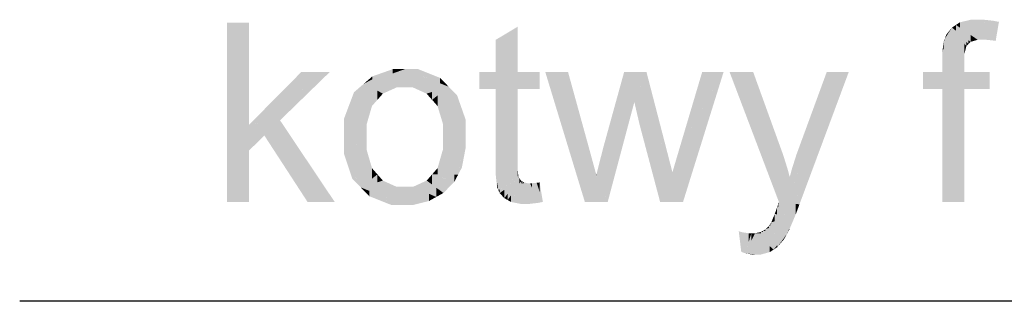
# Model space of a CAD drawing. Extents: x 64462 to 126444, y -56085 to -716.
# Tile 29 of 90: x 91753 to 92176, y -7798 to -7677. Entities that reach past the tile are written whole.
import ezdxf

# ---------------------------------------------------------------- set-up
doc = ezdxf.new("R2010")
doc.units = 0
doc.header["$LTSCALE"] = 11.25

# ---------------------------------------------------------------- blocks, each defined once
blk = doc.blocks.new('DwgObject-55396215-3381')
at = {"linetype": 'Continuous'}
for points in [[(47058.56, 19710.61), (47049.08, 19677.42), (47058.56, 19754.42)], [(47049.08, 19677.42), (47049.08, 19754.42), (47058.56, 19754.42)], [(47361.7, 19750.99), (47359.98, 19752.31), (47361.7, 19753.45)], [(47363.42, 19752.28), (47361.7, 19753.45), (47363.42, 19754.59)], [(47361.7, 19750.99), (47361.7, 19753.45), (47367.97, 19746.19)], [(47367.97, 19746.19), (47361.7, 19753.45), (47367.97, 19749.18)], [(47368.23, 19749.85), (47363.42, 19754.59), (47368.23, 19755.73)], [(47363.42, 19752.28), (47363.42, 19754.59), (47371.02, 19747.1)], [(47371.02, 19747.1), (47368.23, 19755.73), (47371.02, 19755.73)], [(47368.23, 19749.85), (47368.23, 19755.73), (47371.02, 19747.1)], [(47371.02, 19747.1), (47371.02, 19755.73), (47371.33, 19755.73)], [(47371.33, 19747.1), (47371.02, 19747.1), (47371.33, 19755.73)], [(47373.17, 19747.1), (47371.33, 19755.73), (47373.17, 19755.73)], [(47371.33, 19747.1), (47371.33, 19755.73), (47373.17, 19747.1)], [(47373.33, 19747.1), (47373.17, 19747.1), (47373.33, 19755.73)], [(47373.17, 19747.1), (47373.17, 19755.73), (47373.33, 19755.73)], [(47374.48, 19747.1), (47373.33, 19755.73), (47374.48, 19753.12)], [(47377.26, 19746.84), (47373.33, 19755.73), (47377.26, 19755.31)], [(47373.33, 19747.1), (47373.33, 19755.73), (47374.48, 19747.1)], [(47377.26, 19746.84), (47377.26, 19755.31), (47377.73, 19755.26)], [(47377.73, 19746.76), (47377.26, 19746.84), (47377.73, 19755.26)], [(47377.73, 19746.76), (47377.73, 19755.26), (47378.73, 19746.58)], [(47378.73, 19746.58), (47377.73, 19755.26), (47378.73, 19755.06)], [(47378.73, 19746.58), (47378.73, 19755.06), (47380.15, 19754.79)], [(47173.77, 19733.24), (47164.3, 19725.93), (47173.77, 19752.72)], [(47164.3, 19725.93), (47164.3, 19733.24), (47173.77, 19752.72)], [(47164.3, 19733.24), (47164.3, 19747.05), (47173.77, 19752.72)], [(47359.98, 19731.34), (47355.9, 19725.93), (47359.98, 19752.31)], [(47355.9, 19725.93), (47355.9, 19733.24), (47359.98, 19752.31)], [(47355.9, 19733.24), (47355.9, 19739.17), (47359.98, 19752.31)], [(47355.9, 19739.17), (47355.9, 19741.97), (47359.98, 19752.31)], [(47356.4, 19743.23), (47356.4, 19746.14), (47359.98, 19752.31)], [(47356.9, 19747), (47356.9, 19747.5), (47359.98, 19752.31)], [(47357.58, 19748.56), (47356.9, 19747.5), (47357.58, 19749.33)], [(47357.58, 19748.56), (47357.58, 19749.33), (47359.98, 19752.31)], [(47367.08, 19745.27), (47359.98, 19752.31), (47367.08, 19746.87)], [(47366.19, 19744.35), (47359.98, 19752.31), (47366.19, 19746.15)], [(47365.29, 19740.91), (47359.98, 19752.31), (47365.29, 19745.49)], [(47365.29, 19738.39), (47359.98, 19752.31), (47365.29, 19740.91)], [(47359.98, 19731.34), (47359.98, 19752.31), (47365.29, 19738.39)], [(47374.48, 19747.1), (47374.48, 19753.12), (47377.26, 19746.84)], [(47356.4, 19743.23), (47355.9, 19741.97), (47356.4, 19746.14)], [(47356.9, 19747), (47356.4, 19746.14), (47356.9, 19747.5)], [(47365.29, 19740.91), (47365.29, 19745.49), (47366.19, 19744.35)], [(47366.19, 19744.35), (47366.19, 19746.15), (47367.08, 19745.27)], [(47367.08, 19745.27), (47367.08, 19746.87), (47367.97, 19746.19)], [(47367.97, 19746.19), (47367.97, 19749.18), (47371.02, 19747.1)], [(47365.29, 19733.24), (47355.9, 19725.93), (47365.29, 19738.39)], [(47080.93, 19725.25), (47058.56, 19710.61), (47080.93, 19733.24)], [(47071.84, 19712.5), (47071.84, 19719.3), (47093.15, 19733.24)], [(47080.93, 19725.25), (47080.93, 19733.24), (47093.15, 19733.24)], [(47120.2, 19732.65), (47107.84, 19728.28), (47120.2, 19734.48)], [(47121.82, 19726.62), (47107.84, 19728.28), (47121.82, 19733.22)], [(47111.43, 19730.08), (47111.43, 19731.38), (47120.2, 19734.48)], [(47120.2, 19732.65), (47120.2, 19734.48), (47125.36, 19734.48)], [(47125.36, 19726.62), (47121.82, 19726.62), (47125.36, 19734.48)], [(47121.82, 19726.62), (47121.82, 19733.22), (47125.36, 19734.48)], [(47128.85, 19726.62), (47125.36, 19734.48), (47128.85, 19730.54)], [(47134.69, 19723.96), (47125.36, 19734.48), (47134.69, 19730.73)], [(47140.5, 19728.4), (47125.36, 19734.48), (47140.5, 19730.71)], [(47131.11, 19733.05), (47125.36, 19734.48), (47131.11, 19734.48)], [(47125.36, 19726.62), (47125.36, 19734.48), (47128.85, 19726.62)], [(47131.11, 19733.05), (47131.11, 19734.48), (47140.5, 19730.71)], [(47164.3, 19725.93), (47157.29, 19733.24), (47164.3, 19733.24)], [(47157.29, 19725.93), (47157.29, 19733.24), (47164.3, 19725.93)], [(47173.77, 19725.93), (47164.3, 19725.93), (47173.77, 19733.24)], [(47173.77, 19725.93), (47173.77, 19733.24), (47183.16, 19725.93)], [(47183.16, 19725.93), (47173.77, 19733.24), (47183.16, 19733.24)], [(47195.35, 19701.15), (47185.59, 19733.24), (47195.35, 19733.24)], [(47202.57, 19677.42), (47195.35, 19733.24), (47202.57, 19707.01)], [(47195.35, 19701.15), (47195.35, 19733.24), (47202.57, 19677.42)], [(47219.4, 19713.88), (47210.38, 19700.53), (47219.4, 19733.24)], [(47223.78, 19720.37), (47219.4, 19733.24), (47223.78, 19733.24)], [(47219.4, 19713.88), (47219.4, 19733.24), (47223.78, 19720.37)], [(47223.78, 19720.37), (47223.78, 19733.24), (47228.99, 19733.24)], [(47226, 19710.8), (47226, 19725.84), (47228.99, 19733.24)], [(47228.99, 19708.17), (47226, 19710.8), (47228.99, 19733.24)], [(47228.99, 19708.17), (47228.99, 19733.24), (47237.38, 19700.83)], [(47252.87, 19717.45), (47243.29, 19700.96), (47252.87, 19733.24)], [(47244.65, 19677.42), (47244.65, 19703.3), (47262.05, 19733.24)], [(47252.87, 19717.45), (47252.87, 19733.24), (47262.05, 19733.24)], [(47274.75, 19706.54), (47264.63, 19733.24), (47274.75, 19733.24)], [(47285.81, 19677.36), (47274.75, 19733.24), (47285.81, 19702.62)], [(47274.75, 19706.54), (47274.75, 19733.24), (47285.81, 19677.36)], [(47306.29, 19718.85), (47294.36, 19700.68), (47306.29, 19733.24)], [(47294.6, 19676.44), (47294.6, 19701.05), (47315.73, 19733.24)], [(47306.29, 19718.85), (47306.29, 19733.24), (47315.73, 19733.24)], [(47355.9, 19725.93), (47347.58, 19733.24), (47355.9, 19733.24)], [(47347.58, 19725.93), (47347.58, 19733.24), (47355.9, 19725.93)], [(47365.29, 19725.93), (47355.9, 19725.93), (47365.29, 19733.24)], [(47365.37, 19725.93), (47365.29, 19733.24), (47365.37, 19733.19)], [(47376.15, 19725.93), (47365.29, 19733.24), (47376.15, 19733.24)], [(47365.29, 19725.93), (47365.29, 19733.24), (47365.37, 19725.93)], [(47365.37, 19725.93), (47365.37, 19733.19), (47376.15, 19725.93)], [(47107.84, 19714.87), (47099.23, 19705.33), (47107.84, 19728.28)], [(47103.54, 19716.81), (47103.54, 19724.55), (47107.84, 19728.28)], [(47111.43, 19730.08), (47107.84, 19728.28), (47111.43, 19731.38)], [(47111.27, 19718.67), (47107.84, 19728.28), (47111.27, 19724.14)], [(47107.84, 19714.87), (47107.84, 19728.28), (47111.27, 19718.67)], [(47115.94, 19723.97), (47107.84, 19728.28), (47115.94, 19727.32)], [(47113.61, 19721.32), (47107.84, 19728.28), (47113.61, 19725.21)], [(47128.85, 19726.62), (47128.85, 19730.54), (47134.69, 19723.96)], [(47134.69, 19723.96), (47134.69, 19730.73), (47144.15, 19726.94)], [(47140.5, 19728.4), (47140.5, 19730.71), (47144.15, 19726.94)], [(47103.54, 19716.81), (47099.23, 19705.33), (47103.54, 19724.55)], [(47099.23, 19705.33), (47099.23, 19713.08), (47103.54, 19724.55)], [(47111.27, 19718.67), (47111.27, 19724.14), (47113.61, 19721.32)], [(47113.61, 19721.32), (47113.61, 19725.21), (47115.94, 19723.97)], [(47115.94, 19723.97), (47115.94, 19727.32), (47121.82, 19726.62)], [(47137.04, 19721.3), (47134.69, 19723.96), (47137.04, 19724.7)], [(47137.04, 19721.3), (47137.04, 19724.7), (47144.15, 19726.94)], [(47139.39, 19718.63), (47139.39, 19723.16), (47144.15, 19726.94)], [(47141.74, 19710.8), (47141.74, 19722.74), (47144.15, 19726.94)], [(47144.15, 19709.64), (47141.74, 19710.8), (47144.15, 19726.94)], [(47144.15, 19709.64), (47144.15, 19726.94), (47151.44, 19706.12)], [(47151.44, 19706.12), (47144.15, 19726.94), (47151.44, 19712.76)], [(47147.79, 19719.85), (47144.15, 19726.94), (47147.79, 19723.17)], [(47164.3, 19693.76), (47164.3, 19725.93), (47173.77, 19725.93)], [(47173.77, 19693.24), (47164.3, 19693.76), (47173.77, 19725.93)], [(47226, 19710.8), (47223.78, 19720.37), (47226, 19725.84)], [(47355.9, 19677.42), (47355.9, 19725.93), (47365.37, 19725.93)], [(47365.37, 19677.42), (47355.9, 19677.42), (47365.37, 19725.93)], [(47139.39, 19718.63), (47137.04, 19721.3), (47139.39, 19723.16)], [(47141.74, 19710.8), (47139.39, 19718.63), (47141.74, 19722.74)], [(47147.79, 19719.85), (47147.79, 19723.17), (47151.44, 19712.76)], [(47212.35, 19677.42), (47212.35, 19703.45), (47223.78, 19720.37)], [(47071.84, 19712.5), (47058.56, 19710.61), (47071.84, 19719.3)], [(47108.94, 19710.67), (47099.23, 19705.33), (47108.94, 19716.09)], [(47108.94, 19710.67), (47108.94, 19716.09), (47111.27, 19718.67)], [(47065.12, 19705.96), (47058.56, 19710.61), (47065.12, 19711.54)], [(47071.84, 19695.62), (47065.12, 19705.96), (47071.84, 19712.5)], [(47065.12, 19705.96), (47065.12, 19711.54), (47071.84, 19712.5)], [(47071.84, 19695.62), (47071.84, 19712.5), (47083.66, 19677.42)], [(47083.66, 19677.42), (47071.84, 19712.5), (47083.66, 19694.83)], [(47058.56, 19699.57), (47049.08, 19677.42), (47058.56, 19710.61)], [(47058.56, 19699.57), (47058.56, 19710.61), (47065.12, 19705.96)], [(47108.94, 19705.32), (47099.23, 19705.33), (47108.94, 19710.67)], [(47141.74, 19705.63), (47141.74, 19710.8), (47151.44, 19706.12)], [(47202.57, 19677.42), (47202.57, 19707.01), (47204.23, 19700.98)], [(47234.85, 19677.42), (47226, 19710.8), (47234.85, 19703.04)], [(47108.94, 19699.97), (47099.23, 19705.33), (47108.94, 19705.32)], [(47106.45, 19683.7), (47099.23, 19705.33), (47106.45, 19701.34)], [(47099.23, 19698.27), (47099.23, 19705.33), (47106.45, 19683.7)], [(47141.74, 19694.73), (47141.74, 19700.15), (47151.44, 19706.12)], [(47141.74, 19700.15), (47141.74, 19705.63), (47151.44, 19706.12)], [(47148.21, 19689.18), (47148.21, 19702.33), (47151.44, 19706.12)], [(47149.83, 19692.27), (47149.83, 19697.65), (47151.44, 19706.12)], [(47151.44, 19700.74), (47149.83, 19692.27), (47151.44, 19706.12)], [(47212.35, 19677.42), (47210.38, 19700.53), (47212.35, 19703.45)], [(47234.85, 19677.42), (47234.85, 19703.04), (47237.38, 19700.83)], [(47244.65, 19677.42), (47243.29, 19700.96), (47244.65, 19703.3)], [(47058.56, 19677.42), (47049.08, 19677.42), (47058.56, 19699.57)], [(47106.45, 19683.7), (47106.45, 19701.34), (47108.94, 19699.97)], [(47108.94, 19687.96), (47106.45, 19683.7), (47108.94, 19699.97)], [(47108.94, 19687.96), (47108.94, 19699.97), (47111.27, 19691.95)], [(47148.21, 19689.18), (47139.4, 19691.99), (47148.21, 19702.33)], [(47141.74, 19694.73), (47139.4, 19691.99), (47141.74, 19700.15)], [(47204.23, 19681.35), (47202.57, 19677.42), (47204.23, 19700.98)], [(47204.23, 19681.35), (47204.23, 19700.98), (47207.48, 19689.04)], [(47210.38, 19687.99), (47209.04, 19695.23), (47210.38, 19700.53)], [(47210.38, 19687.99), (47210.38, 19700.53), (47212.35, 19677.42)], [(47237.38, 19683.56), (47234.85, 19677.42), (47237.38, 19700.83)], [(47237.38, 19683.56), (47237.38, 19700.83), (47240.11, 19690.19)], [(47243.29, 19681.25), (47240.11, 19690.19), (47243.29, 19700.96)], [(47243.29, 19681.25), (47243.29, 19700.96), (47244.65, 19677.42)], [(47285.81, 19677.36), (47285.81, 19702.62), (47286.38, 19701.03)], [(47286.38, 19684.29), (47285.81, 19677.36), (47286.38, 19701.03)], [(47286.38, 19684.29), (47286.38, 19701.03), (47287.51, 19697.97)], [(47294.36, 19680.17), (47293.23, 19697.58), (47294.36, 19700.68)], [(47294.6, 19676.44), (47294.36, 19700.68), (47294.6, 19701.05)], [(47294.36, 19680.17), (47294.36, 19700.68), (47294.6, 19676.44)], [(47083.66, 19677.42), (47083.66, 19694.83), (47095.31, 19677.42)], [(47102.84, 19687.45), (47099.23, 19698.27), (47102.84, 19690.98)], [(47149.83, 19692.27), (47148.21, 19689.18), (47149.83, 19697.65)], [(47209.04, 19685.81), (47207.59, 19689.48), (47209.04, 19695.23)], [(47209.04, 19685.81), (47209.04, 19695.23), (47212.35, 19677.42)], [(47287.51, 19683.83), (47285.81, 19677.36), (47287.51, 19697.97)], [(47287.51, 19683.83), (47287.51, 19697.97), (47289.53, 19691.53)], [(47293.23, 19682.57), (47291.26, 19691.32), (47293.23, 19697.58)], [(47293.23, 19682.57), (47293.23, 19697.58), (47294.6, 19676.44)], [(47102.84, 19687.45), (47102.84, 19690.98), (47106.45, 19683.7)], [(47111.27, 19687.47), (47106.45, 19683.7), (47111.27, 19691.95)], [(47111.27, 19687.47), (47111.27, 19691.95), (47113.61, 19689.29)], [(47139.4, 19689.29), (47137.07, 19689.32), (47139.4, 19691.99)], [(47139.4, 19689.29), (47139.4, 19691.99), (47148.21, 19689.18)], [(47164.3, 19689.5), (47164.3, 19693.76), (47173.77, 19693.24)], [(47173.77, 19691.22), (47164.3, 19689.5), (47173.77, 19693.24)], [(47173.77, 19688.44), (47165.45, 19682.57), (47173.77, 19691.22)], [(47165.45, 19682.57), (47165.45, 19689.71), (47173.77, 19691.22)], [(47173.77, 19688.44), (47173.77, 19691.22), (47174.02, 19688.61)], [(47240.11, 19677.42), (47234.85, 19677.42), (47240.11, 19690.19)], [(47240.11, 19677.42), (47240.11, 19690.19), (47244.65, 19677.42)], [(47289.53, 19686.06), (47285.81, 19677.36), (47289.53, 19691.53)], [(47289.53, 19686.06), (47289.53, 19691.53), (47290.43, 19688.15)], [(47291.26, 19685.81), (47290.43, 19688.15), (47291.26, 19691.32)], [(47291.26, 19685.81), (47291.26, 19691.32), (47294.6, 19676.44)], [(47113.61, 19685.91), (47106.45, 19683.7), (47113.61, 19689.29)], [(47115.94, 19679.93), (47106.45, 19683.7), (47115.94, 19686.63)], [(47113.61, 19685.91), (47113.61, 19689.29), (47115.94, 19686.63)], [(47121.82, 19680.11), (47115.94, 19686.63), (47121.82, 19683.96)], [(47115.94, 19679.93), (47115.94, 19686.63), (47125.36, 19676.19)], [(47134.73, 19681.4), (47128.88, 19683.96), (47134.73, 19686.64)], [(47137.07, 19684.9), (47134.73, 19686.64), (47137.07, 19689.32)], [(47138.82, 19679.6), (47134.73, 19686.64), (47138.82, 19683.6)], [(47134.73, 19681.4), (47134.73, 19686.64), (47138.82, 19679.6)], [(47137.07, 19684.9), (47137.07, 19689.32), (47141.9, 19681.31)], [(47141.9, 19681.31), (47137.07, 19689.32), (47141.9, 19687.68)], [(47146.6, 19686.1), (47137.07, 19689.32), (47146.6, 19689.2)], [(47141.9, 19681.31), (47141.9, 19687.68), (47146.6, 19686.1)], [(47146.6, 19686.1), (47146.6, 19689.2), (47148.21, 19689.18)], [(47165.45, 19682.57), (47164.3, 19689.5), (47165.45, 19689.71)], [(47164.88, 19683.9), (47164.3, 19689.5), (47164.88, 19686.03)], [(47164.88, 19683.9), (47164.88, 19686.03), (47165.45, 19682.57)], [(47174.02, 19687.88), (47165.45, 19682.57), (47174.02, 19688.61)], [(47174.26, 19687.32), (47165.45, 19682.57), (47174.26, 19688.03)], [(47166.03, 19681.24), (47166.03, 19682.88), (47174.51, 19687.45)], [(47168.02, 19679.1), (47168.02, 19682.7), (47174.51, 19687.45)], [(47169.44, 19678.28), (47169.44, 19680.92), (47174.51, 19687.45)], [(47174.51, 19685.4), (47169.44, 19678.28), (47174.51, 19687.45)], [(47175.31, 19685.22), (47170.86, 19677.47), (47175.31, 19686.53)], [(47170.86, 19677.47), (47170.86, 19680.27), (47175.31, 19686.53)], [(47175.87, 19685.01), (47170.86, 19677.47), (47175.87, 19686.19)], [(47174.02, 19687.88), (47174.02, 19688.61), (47174.26, 19688.03)], [(47174.26, 19687.32), (47174.26, 19688.03), (47174.51, 19687.45)], [(47174.51, 19685.4), (47174.51, 19687.45), (47175.31, 19686.53)], [(47175.31, 19685.22), (47175.31, 19686.53), (47175.87, 19686.19)], [(47175.87, 19685.01), (47175.87, 19686.19), (47176.43, 19685.85)], [(47207.48, 19677.42), (47202.57, 19677.42), (47207.48, 19689.04)], [(47207.59, 19688.79), (47207.48, 19689.04), (47207.59, 19689.48)], [(47207.48, 19677.42), (47207.48, 19689.04), (47212.35, 19677.42)], [(47207.59, 19688.79), (47207.59, 19689.48), (47212.35, 19677.42)], [(47290.43, 19676.88), (47285.81, 19677.36), (47290.43, 19688.15)], [(47290.43, 19676.88), (47290.43, 19688.15), (47294.6, 19676.44)], [(47110.06, 19679.94), (47106.45, 19683.7), (47110.06, 19682.26)], [(47110.06, 19679.94), (47110.06, 19682.26), (47125.36, 19676.19)], [(47121.82, 19680.11), (47121.82, 19683.96), (47125.36, 19676.19)], [(47125.36, 19676.19), (47121.82, 19683.96), (47125.36, 19683.96)], [(47125.36, 19676.19), (47125.36, 19683.96), (47128.88, 19683.96)], [(47128.88, 19676.19), (47125.36, 19676.19), (47128.88, 19683.96)], [(47128.88, 19676.19), (47128.88, 19683.96), (47129.01, 19676.19)], [(47129.01, 19676.19), (47128.88, 19683.96), (47129.01, 19683.85)], [(47135.74, 19677.89), (47128.88, 19683.96), (47135.74, 19680.95)], [(47129.01, 19676.19), (47129.01, 19683.85), (47135.74, 19677.89)], [(47138.82, 19679.6), (47138.82, 19683.6), (47141.9, 19681.31)], [(47166.03, 19681.24), (47165.45, 19682.57), (47166.03, 19682.88)], [(47168.02, 19679.1), (47166.03, 19681.24), (47168.02, 19682.7)], [(47174.84, 19676.65), (47170.86, 19677.47), (47174.84, 19683.46)], [(47174.84, 19676.65), (47174.84, 19683.46), (47176.43, 19685.85)], [(47176.43, 19676.65), (47174.84, 19676.65), (47176.43, 19685.85)], [(47176.43, 19676.65), (47176.43, 19685.85), (47177.42, 19676.65)], [(47177.42, 19676.65), (47176.43, 19685.85), (47177.42, 19685.64)], [(47177.42, 19676.65), (47177.42, 19685.64), (47178.03, 19685.5)], [(47178.03, 19676.65), (47177.42, 19676.65), (47178.03, 19685.5)], [(47178.99, 19676.65), (47178.03, 19685.5), (47178.99, 19685.5)], [(47178.03, 19676.65), (47178.03, 19685.5), (47178.99, 19676.65)], [(47178.99, 19676.65), (47178.99, 19685.5), (47179.06, 19685.5)], [(47179.06, 19676.66), (47178.99, 19676.65), (47179.06, 19685.5)], [(47179.84, 19683.63), (47179.06, 19685.5), (47179.84, 19685.5)], [(47179.06, 19676.66), (47179.06, 19685.5), (47182.56, 19677.07)], [(47181.89, 19679.13), (47179.84, 19685.5), (47181.89, 19685.67)], [(47179.84, 19683.63), (47179.84, 19685.5), (47182.56, 19677.07)], [(47183.16, 19681.76), (47181.89, 19685.67), (47183.16, 19685.84)], [(47182.56, 19677.07), (47181.89, 19685.67), (47182.56, 19683.63)], [(47181.89, 19679.13), (47181.89, 19685.67), (47182.56, 19677.07)], [(47182.56, 19677.07), (47182.56, 19683.63), (47184.55, 19677.49)], [(47183.16, 19681.76), (47183.16, 19685.84), (47184.55, 19677.49)], [(47119.51, 19676.19), (47110.06, 19679.94), (47119.51, 19677.62)], [(47119.51, 19676.19), (47119.51, 19677.62), (47125.36, 19676.19)], [(47135.74, 19677.89), (47135.74, 19680.95), (47138.82, 19679.6)], [(47169.44, 19678.28), (47168.02, 19679.1), (47169.44, 19680.92)], [(47170.86, 19677.47), (47169.44, 19678.28), (47170.86, 19680.27)], [(47284.97, 19672.2), (47283.97, 19672.24), (47284.97, 19675.05)], [(47285.1, 19675), (47284.97, 19675.05), (47285.1, 19675.44)], [(47284.97, 19672.2), (47284.97, 19675.05), (47292.9, 19671.87)], [(47285.52, 19675.25), (47285.1, 19675.44), (47285.52, 19676.6)], [(47285.1, 19675), (47285.1, 19675.44), (47292.9, 19671.87)], [(47285.81, 19676.42), (47285.52, 19676.6), (47285.81, 19677.36)], [(47285.52, 19675.25), (47285.52, 19676.6), (47292.9, 19671.87)], [(47285.81, 19676.42), (47285.81, 19677.36), (47292.9, 19671.87)], [(47292.9, 19671.87), (47285.81, 19677.36), (47292.9, 19676.62)], [(47292.9, 19671.87), (47292.9, 19676.62), (47294.6, 19676.44)], [(47289.29, 19663.85), (47279.93, 19665.6), (47289.29, 19670.13)], [(47281.48, 19666.35), (47281.48, 19667.07), (47292.9, 19671.87)], [(47282.08, 19667.32), (47282.08, 19668.01), (47292.9, 19671.87)], [(47283.97, 19669.16), (47282.53, 19668.72), (47283.97, 19672.24)], [(47282.53, 19668.17), (47282.53, 19668.72), (47292.9, 19671.87)], [(47283.97, 19669.16), (47283.97, 19672.24), (47292.9, 19671.87)], [(47289.29, 19663.85), (47289.29, 19670.13), (47292.9, 19671.87)], [(47290.24, 19665.57), (47290.24, 19665.95), (47292.9, 19671.87)], [(47269.64, 19656.01), (47268.56, 19664.86), (47269.64, 19664.57)], [(47278.99, 19664.49), (47278.05, 19664.55), (47278.99, 19665.07)], [(47279.93, 19664.96), (47278.99, 19665.07), (47279.93, 19665.6)], [(47278.99, 19664.49), (47278.99, 19665.07), (47289.29, 19663.85)], [(47281.48, 19666.35), (47279.93, 19665.6), (47281.48, 19667.07)], [(47279.93, 19664.96), (47279.93, 19665.6), (47289.29, 19663.85)], [(47282.08, 19667.32), (47281.48, 19667.07), (47282.08, 19668.01)], [(47282.53, 19668.17), (47282.08, 19668.01), (47282.53, 19668.72)], [(47290.24, 19665.57), (47289.29, 19663.85), (47290.24, 19665.95)], [(47269.64, 19656.01), (47269.64, 19664.57), (47270.1, 19664.44)], [(47270.1, 19655.85), (47269.64, 19656.01), (47270.1, 19664.44)], [(47271.32, 19655.43), (47270.1, 19664.44), (47271.32, 19664.25)], [(47270.1, 19655.85), (47270.1, 19664.44), (47271.32, 19655.43)], [(47271.32, 19655.43), (47271.32, 19664.25), (47272.8, 19664.02)], [(47272.8, 19660.27), (47271.32, 19655.43), (47272.8, 19664.02)], [(47273.96, 19660.82), (47271.32, 19655.43), (47273.96, 19664.02)], [(47275.53, 19654.89), (47271.32, 19655.43), (47275.53, 19664.02)], [(47272.8, 19660.27), (47272.8, 19664.02), (47273.96, 19664.02)], [(47273.96, 19660.82), (47273.96, 19664.02), (47275.53, 19664.02)], [(47278.05, 19663.99), (47275.53, 19664.02), (47278.05, 19664.55)], [(47275.73, 19654.86), (47275.53, 19664.02), (47275.73, 19663.27)], [(47277.99, 19654.86), (47275.53, 19664.02), (47277.99, 19660.89)], [(47281.88, 19655.94), (47275.53, 19664.02), (47281.88, 19658.46)], [(47283.51, 19657.03), (47275.53, 19664.02), (47283.51, 19663.92)], [(47275.53, 19654.89), (47275.53, 19664.02), (47275.73, 19654.86)], [(47275.73, 19654.86), (47275.73, 19663.27), (47277.99, 19654.86)], [(47277.99, 19654.86), (47277.99, 19660.89), (47281.88, 19655.94)], [(47278.05, 19663.99), (47278.05, 19664.55), (47289.29, 19663.85)], [(47283.51, 19657.03), (47283.51, 19663.92), (47289.29, 19663.85)], [(47285.14, 19658.11), (47285.14, 19658.95), (47289.29, 19663.85)], [(47288.03, 19661.52), (47285.14, 19658.11), (47288.03, 19662.1)], [(47288.03, 19661.52), (47288.03, 19662.1), (47289.29, 19663.85)], [(47281.88, 19655.94), (47281.88, 19658.46), (47283.51, 19657.03)], [(47285.14, 19658.11), (47283.51, 19657.03), (47285.14, 19658.95)], [(47274.37, 19654.86), (47271.32, 19655.43), (47274.37, 19655.04)], [(47274.37, 19654.86), (47274.37, 19655.04), (47275.73, 19654.86)]]:
    blk.add_hatch(color=1, dxfattribs=at).paths.add_polyline_path(points)
at = {"color": 1, "linetype": 'Continuous'}
blk.add_line((48276.16, 19634.8), (46960.18, 19634.8), dxfattribs=at)

msp = doc.modelspace()

# ---------------------------------------------------------------- block references
msp.add_blockref('DwgObject-55396215-3381', (44793.1, -27432.61))

doc.saveas('drawing.dxf')
